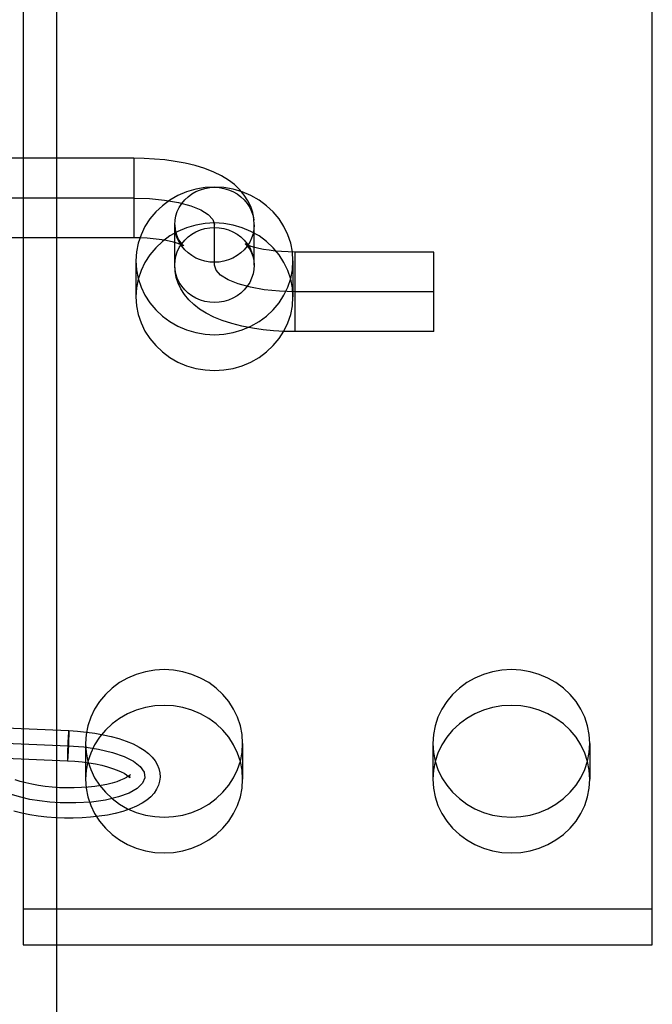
# Model space of a CAD drawing. Header units: inches. Extents: x 0 to 185, y 0 to 120.
# Tile 38 of 102: x 59.485 to 60.113, y 37.616 to 38.594. Entities that reach past the tile are written whole.
import ezdxf

# ---------------------------------------------------------------- set-up
doc = ezdxf.new("R2010")
doc.units = ezdxf.units.IN
doc.header["$LTSCALE"] = 10.163043
doc.header["$MEASUREMENT"] = 0
doc.linetypes.add('HIDDEN', pattern=[0.2, 0.1, -0.1])
doc.layers.get('0').update_dxf_attribs({"linetype": 'CONTINUOUS'})
for name, color, linetype in [('02___PRT_ALL_AXES', 7, 'CONTINUOUS'), ('03___PRT_ALL_CURVES', 7, 'CONTINUOUS'), ('DEFAULT_2', 8, 'HIDDEN')]:
    doc.layers.add(name, color=color, linetype=linetype)

msp = doc.modelspace()

# ---------------------------------------------------------------- linework, layer by layer
at = {"color": 3, "linetype": 'Continuous'}
msp.add_line((59.52184, 30.60959), (59.52184, 45.77626), dxfattribs=at)
at = {"layer": '02___PRT_ALL_AXES', "color": 8, "linetype": 'HIDDEN'}
for p, q in [((59.60034, 38.35411), (59.60034, 38.31854)), ((59.75634, 38.35411), (59.75634, 38.31854)), ((59.55034, 37.87487), (59.55034, 37.8393)), ((59.70634, 37.87487), (59.70634, 37.8393)), ((59.89534, 37.87487), (59.89534, 37.8393)), ((60.05134, 37.87487), (60.05134, 37.8393))]:
    msp.add_line(p, q, dxfattribs=at)
for points in [[(59.75634, 38.35411), (59.75576, 38.36301), (59.75408, 38.37165), (59.75127, 38.3801), (59.74741, 38.38818), (59.74253, 38.39575), (59.73673, 38.40272), (59.73006, 38.40897), (59.72265, 38.41443), (59.71459, 38.41901), (59.706, 38.42265), (59.69701, 38.42527), (59.68774, 38.42687), (59.67834, 38.4274), (59.66894, 38.42687), (59.65968, 38.42527), (59.65068, 38.42265), (59.6421, 38.41901), (59.63403, 38.41443), (59.62662, 38.40897), (59.61996, 38.40272), (59.61415, 38.39575), (59.60928, 38.38818), (59.60542, 38.3801), (59.60261, 38.37165), (59.60092, 38.36301), (59.60034, 38.35411)], [(59.75634, 38.31854), (59.75576, 38.32744), (59.75408, 38.33608), (59.75127, 38.34453), (59.74741, 38.3526), (59.74253, 38.36018), (59.73673, 38.36715), (59.73006, 38.3734), (59.72265, 38.37886), (59.71459, 38.38344), (59.706, 38.38708), (59.69701, 38.3897), (59.68774, 38.3913), (59.67834, 38.39183), (59.66894, 38.3913), (59.65968, 38.3897), (59.65068, 38.38708), (59.6421, 38.38344), (59.63403, 38.37886), (59.62662, 38.3734), (59.61996, 38.36715), (59.61415, 38.36018), (59.60928, 38.3526), (59.60542, 38.34453), (59.60261, 38.33608), (59.60092, 38.32744), (59.60034, 38.31854)], [(59.60034, 38.35411), (59.60092, 38.34521), (59.60261, 38.33657), (59.60542, 38.32812), (59.60928, 38.32005), (59.61415, 38.31248), (59.61996, 38.30551), (59.62662, 38.29925), (59.63403, 38.29379), (59.6421, 38.28922), (59.65068, 38.28558), (59.65968, 38.28295), (59.66894, 38.28135), (59.67834, 38.28082), (59.68774, 38.28135), (59.69701, 38.28295), (59.706, 38.28558), (59.71459, 38.28922), (59.72265, 38.29379), (59.73006, 38.29925), (59.73673, 38.30551), (59.74253, 38.31248), (59.74741, 38.32005), (59.75127, 38.32812), (59.75408, 38.33657), (59.75576, 38.34521), (59.75634, 38.35411)], [(59.60034, 38.31854), (59.60092, 38.30964), (59.60261, 38.301), (59.60542, 38.29255), (59.60928, 38.28448), (59.61415, 38.27691), (59.61996, 38.26994), (59.62662, 38.26368), (59.63403, 38.25822), (59.6421, 38.25365), (59.65068, 38.25001), (59.65968, 38.24738), (59.66894, 38.24578), (59.67834, 38.24525), (59.68774, 38.24578), (59.69701, 38.24738), (59.706, 38.25001), (59.71459, 38.25365), (59.72265, 38.25822), (59.73006, 38.26368), (59.73673, 38.26994), (59.74253, 38.27691), (59.74741, 38.28448), (59.75127, 38.29255), (59.75408, 38.301), (59.75576, 38.30964), (59.75634, 38.31854)], [(59.70634, 37.87487), (59.70576, 37.88377), (59.70408, 37.89241), (59.70127, 37.90086), (59.69741, 37.90893), (59.69253, 37.9165), (59.68673, 37.92347), (59.68006, 37.92973), (59.67265, 37.93519), (59.66459, 37.93976), (59.656, 37.9434), (59.64701, 37.94603), (59.63774, 37.94763), (59.62834, 37.94816), (59.61894, 37.94763), (59.60968, 37.94603), (59.60068, 37.9434), (59.5921, 37.93976), (59.58403, 37.93519), (59.57662, 37.92973), (59.56996, 37.92347), (59.56415, 37.9165), (59.55928, 37.90893), (59.55542, 37.90086), (59.55261, 37.89241), (59.55092, 37.88377), (59.55034, 37.87487)], [(60.05134, 37.87487), (60.05076, 37.88377), (60.04908, 37.89241), (60.04627, 37.90086), (60.04241, 37.90893), (60.03753, 37.9165), (60.03173, 37.92347), (60.02506, 37.92973), (60.01765, 37.93519), (60.00959, 37.93976), (60.001, 37.9434), (59.99201, 37.94603), (59.98274, 37.94763), (59.97334, 37.94816), (59.96394, 37.94763), (59.95468, 37.94603), (59.94568, 37.9434), (59.9371, 37.93976), (59.92903, 37.93519), (59.92162, 37.92973), (59.91496, 37.92347), (59.90915, 37.9165), (59.90428, 37.90893), (59.90042, 37.90086), (59.89761, 37.89241), (59.89592, 37.88377), (59.89534, 37.87487)], [(59.70634, 37.8393), (59.70576, 37.8482), (59.70408, 37.85684), (59.70127, 37.86529), (59.69741, 37.87336), (59.69253, 37.88093), (59.68673, 37.8879), (59.68006, 37.89416), (59.67265, 37.89962), (59.66459, 37.90419), (59.656, 37.90783), (59.64701, 37.91046), (59.63774, 37.91206), (59.62834, 37.91259), (59.61894, 37.91206), (59.60968, 37.91046), (59.60068, 37.90783), (59.5921, 37.90419), (59.58403, 37.89962), (59.57662, 37.89416), (59.56996, 37.8879), (59.56415, 37.88093), (59.55928, 37.87336), (59.55542, 37.86529), (59.55261, 37.85684), (59.55092, 37.8482), (59.55034, 37.8393)], [(60.05134, 37.8393), (60.05076, 37.8482), (60.04908, 37.85684), (60.04627, 37.86529), (60.04241, 37.87336), (60.03753, 37.88093), (60.03173, 37.8879), (60.02506, 37.89416), (60.01765, 37.89962), (60.00959, 37.90419), (60.001, 37.90783), (59.99201, 37.91046), (59.98274, 37.91206), (59.97334, 37.91259), (59.96394, 37.91206), (59.95468, 37.91046), (59.94568, 37.90783), (59.9371, 37.90419), (59.92903, 37.89962), (59.92162, 37.89416), (59.91496, 37.8879), (59.90915, 37.88093), (59.90428, 37.87336), (59.90042, 37.86529), (59.89761, 37.85684), (59.89592, 37.8482), (59.89534, 37.8393)], [(59.55034, 37.87487), (59.55092, 37.86597), (59.55261, 37.85733), (59.55542, 37.84888), (59.55928, 37.84081), (59.56415, 37.83324), (59.56996, 37.82627), (59.57662, 37.82001), (59.58403, 37.81455), (59.5921, 37.80997), (59.60068, 37.80634), (59.60968, 37.80371), (59.61894, 37.80211), (59.62834, 37.80158), (59.63774, 37.80211), (59.64701, 37.80371), (59.656, 37.80634), (59.66459, 37.80997), (59.67265, 37.81455), (59.68006, 37.82001), (59.68673, 37.82627), (59.69253, 37.83324), (59.69741, 37.84081), (59.70127, 37.84888), (59.70408, 37.85733), (59.70576, 37.86597), (59.70634, 37.87487)], [(59.89534, 37.87487), (59.89592, 37.86597), (59.89761, 37.85733), (59.90042, 37.84888), (59.90428, 37.84081), (59.90915, 37.83324), (59.91496, 37.82627), (59.92162, 37.82001), (59.92903, 37.81455), (59.9371, 37.80997), (59.94568, 37.80634), (59.95468, 37.80371), (59.96394, 37.80211), (59.97334, 37.80158), (59.98274, 37.80211), (59.99201, 37.80371), (60.001, 37.80634), (60.00959, 37.80997), (60.01765, 37.81455), (60.02506, 37.82001), (60.03173, 37.82627), (60.03753, 37.83324), (60.04241, 37.84081), (60.04627, 37.84888), (60.04908, 37.85733), (60.05076, 37.86597), (60.05134, 37.87487)], [(59.55034, 37.8393), (59.55092, 37.8304), (59.55261, 37.82176), (59.55542, 37.81331), (59.55928, 37.80524), (59.56415, 37.79767), (59.56996, 37.7907), (59.57662, 37.78444), (59.58403, 37.77898), (59.5921, 37.7744), (59.60068, 37.77077), (59.60968, 37.76814), (59.61894, 37.76654), (59.62834, 37.76601), (59.63774, 37.76654), (59.64701, 37.76814), (59.656, 37.77077), (59.66459, 37.7744), (59.67265, 37.77898), (59.68006, 37.78444), (59.68673, 37.7907), (59.69253, 37.79767), (59.69741, 37.80524), (59.70127, 37.81331), (59.70408, 37.82176), (59.70576, 37.8304), (59.70634, 37.8393)], [(59.89534, 37.8393), (59.89592, 37.8304), (59.89761, 37.82176), (59.90042, 37.81331), (59.90428, 37.80524), (59.90915, 37.79767), (59.91496, 37.7907), (59.92162, 37.78444), (59.92903, 37.77898), (59.9371, 37.7744), (59.94568, 37.77077), (59.95468, 37.76814), (59.96394, 37.76654), (59.97334, 37.76601), (59.98274, 37.76654), (59.99201, 37.76814), (60.001, 37.77077), (60.00959, 37.7744), (60.01765, 37.77898), (60.02506, 37.78444), (60.03173, 37.7907), (60.03753, 37.79767), (60.04241, 37.80524), (60.04627, 37.81331), (60.04908, 37.82176), (60.05076, 37.8304), (60.05134, 37.8393)]]:
    msp.add_lwpolyline(points, dxfattribs=at)
at = {"layer": '03___PRT_ALL_CURVES', "color": 8, "linetype": 'HIDDEN'}
for p, q in [((59.59834, 38.41659), (59.20584, 38.41659)), ((59.67834, 38.35004), (59.67834, 38.38997)), ((59.89634, 38.32342), (59.75834, 38.32342)), ((59.39327, 37.87841), (59.53306, 37.87252))]:
    msp.add_line(p, q, dxfattribs=at)
for points in [[(59.59834, 38.41659), (59.61388, 38.41609), (59.62883, 38.41458), (59.64261, 38.41214), (59.65491, 38.4088), (59.66482, 38.40478), (59.6722, 38.4002), (59.67676, 38.39523), (59.67834, 38.38997)], [(59.75834, 38.32342), (59.7428, 38.32393), (59.72786, 38.32543), (59.71407, 38.32787), (59.70177, 38.33122), (59.69186, 38.33523), (59.68448, 38.33981), (59.67992, 38.34478), (59.67834, 38.35004)], [(59.53306, 37.87252), (59.54851, 37.87133), (59.56322, 37.8691), (59.57687, 37.86585), (59.58846, 37.86183), (59.59793, 37.85705), (59.60461, 37.85185), (59.60842, 37.84636), (59.60921, 37.84069), (59.60691, 37.83525), (59.60154, 37.83006), (59.59348, 37.8255), (59.58298, 37.82165), (59.5702, 37.81862), (59.55607, 37.81662), (59.54065, 37.81566), (59.52489, 37.81582)], [(59.52489, 37.81582), (59.51464, 37.81652), (59.50464, 37.81768), (59.49505, 37.81929), (59.48603, 37.82131), (59.47773, 37.82371), (59.47022, 37.82648)]]:
    msp.add_lwpolyline(points, dxfattribs=at)
at = {"layer": 'DEFAULT_2', "color": 8, "linetype": 'HIDDEN'}
for p, q in [((59.48834, 38.61455), (59.48834, 37.67485)), ((60.11334, 37.67485), (60.11334, 38.61455)), ((59.59834, 38.45609), (59.20584, 38.45609)), ((59.59834, 38.45609), (59.59834, 38.37709)), ((59.63884, 38.35004), (59.63884, 38.38997)), ((59.71784, 38.35004), (59.71784, 38.38997)), ((59.59834, 38.37709), (59.20584, 38.37709)), ((59.75834, 38.36292), (59.75834, 38.28392)), ((59.89634, 38.36292), (59.75834, 38.36292)), ((59.89634, 38.28392), (59.89634, 38.36292)), ((59.89634, 38.28392), (59.75834, 38.28392)), ((59.3939, 37.8934), (59.53369, 37.88751)), ((59.39263, 37.86342), (59.53243, 37.85753)), ((59.48834, 37.71042), (60.11334, 37.71042)), ((59.48834, 37.67485), (60.11334, 37.67485))]:
    msp.add_line(p, q, dxfattribs=at)
for points in [[(59.71784, 38.38997), (59.71746, 38.39603), (59.7163, 38.40209), (59.71435, 38.40806), (59.7116, 38.41388), (59.708, 38.41953), (59.70357, 38.42487), (59.69834, 38.42984), (59.69231, 38.43441), (59.68547, 38.43856), (59.67774, 38.44232), (59.66888, 38.44577), (59.65924, 38.44873), (59.64932, 38.45111), (59.63916, 38.45298), (59.62903, 38.45437), (59.61885, 38.45533), (59.60858, 38.4559), (59.59834, 38.45609)], [(59.63884, 38.38997), (59.63913, 38.39446), (59.63999, 38.39889), (59.64141, 38.40318), (59.64337, 38.40728), (59.64583, 38.41113), (59.64878, 38.41467), (59.65215, 38.41785), (59.6559, 38.42063), (59.65999, 38.42295), (59.66433, 38.4248), (59.66889, 38.42614), (59.67358, 38.42695), (59.67834, 38.42722), (59.6831, 38.42695), (59.68779, 38.42614), (59.69235, 38.4248), (59.6967, 38.42295), (59.70078, 38.42063), (59.70453, 38.41785), (59.70791, 38.41467), (59.71085, 38.41113), (59.71332, 38.40728), (59.71527, 38.40318), (59.71669, 38.39889), (59.71755, 38.39446)], [(59.63884, 38.38997), (59.6392, 38.3853), (59.64015, 38.38112), (59.64152, 38.37752), (59.64309, 38.37458), (59.64466, 38.37232), (59.64606, 38.37071), (59.64712, 38.36969), (59.64779, 38.36915), (59.64803, 38.36898), (59.64803, 38.36898)], [(59.71784, 38.38997), (59.71755, 38.38548), (59.71669, 38.38106), (59.71527, 38.37676), (59.71332, 38.37266), (59.71085, 38.36881), (59.70791, 38.36527), (59.70453, 38.36209), (59.70078, 38.35932), (59.6967, 38.35699), (59.69235, 38.35514), (59.68779, 38.35381), (59.6831, 38.35299), (59.67834, 38.35272), (59.67358, 38.35299), (59.66889, 38.35381), (59.66433, 38.35514), (59.65999, 38.35699), (59.6559, 38.35932), (59.65215, 38.36209), (59.64878, 38.36527), (59.64583, 38.36881), (59.64337, 38.37266), (59.64141, 38.37676), (59.63999, 38.38106), (59.63913, 38.38548), (59.63884, 38.38997)], [(59.63884, 38.35004), (59.63913, 38.35453), (59.63999, 38.35896), (59.64141, 38.36325), (59.64337, 38.36735), (59.64583, 38.3712), (59.64878, 38.37474), (59.65215, 38.37792), (59.6559, 38.3807), (59.65999, 38.38302), (59.66433, 38.38487), (59.66889, 38.38621), (59.67358, 38.38702), (59.67834, 38.38729), (59.6831, 38.38702), (59.68779, 38.38621), (59.69235, 38.38487), (59.6967, 38.38302), (59.70078, 38.3807), (59.70453, 38.37792), (59.70791, 38.37474), (59.71085, 38.3712), (59.71332, 38.36735), (59.71527, 38.36325), (59.71669, 38.35896), (59.71755, 38.35453), (59.71784, 38.35004)], [(59.64803, 38.36898), (59.64779, 38.36912), (59.64702, 38.36951), (59.64567, 38.37012), (59.64366, 38.37089), (59.64096, 38.37179), (59.63755, 38.37275), (59.63345, 38.37372), (59.62869, 38.37464), (59.62336, 38.37546), (59.61755, 38.37615), (59.61136, 38.37667), (59.60493, 38.37698), (59.59834, 38.37709)], [(59.70935, 38.37065), (59.70876, 38.37097), (59.70868, 38.37101), (59.70906, 38.37074), (59.7098, 38.3701), (59.71089, 38.36902), (59.71227, 38.36737), (59.71378, 38.36512), (59.71527, 38.36225), (59.71657, 38.35877), (59.71749, 38.35467), (59.71784, 38.35004)], [(59.75834, 38.36292), (59.75156, 38.36304), (59.74494, 38.36337), (59.73858, 38.36392), (59.73263, 38.36465), (59.7272, 38.36552), (59.7224, 38.36648), (59.7183, 38.36748), (59.71496, 38.36846), (59.71239, 38.36935), (59.71053, 38.3701), (59.70935, 38.37065)], [(59.71784, 38.35004), (59.71755, 38.34555), (59.71669, 38.34113), (59.71527, 38.33683), (59.71332, 38.33273), (59.71085, 38.32888), (59.70791, 38.32534), (59.70453, 38.32216), (59.70078, 38.31939), (59.6967, 38.31706), (59.69235, 38.31521), (59.68779, 38.31387), (59.6831, 38.31306), (59.67834, 38.31279), (59.67358, 38.31306), (59.66889, 38.31387), (59.66433, 38.31521), (59.65999, 38.31706), (59.6559, 38.31939), (59.65215, 38.32216), (59.64878, 38.32534), (59.64583, 38.32888), (59.64337, 38.33273), (59.64141, 38.33683), (59.63999, 38.34113), (59.63913, 38.34555), (59.63884, 38.35004)], [(59.75834, 38.28392), (59.74773, 38.28412), (59.73709, 38.28474), (59.72657, 38.28577), (59.71612, 38.28726), (59.7056, 38.28929), (59.69551, 38.29183), (59.6861, 38.29485), (59.67758, 38.2983), (59.67013, 38.30206), (59.66354, 38.30618), (59.65774, 38.31069), (59.65271, 38.31558), (59.64848, 38.32077), (59.64502, 38.32624), (59.64235, 38.3319), (59.64042, 38.33776), (59.63924, 38.34385), (59.63884, 38.35004)], [(59.53369, 37.88751), (59.53365, 37.88746), (59.53357, 37.88715), (59.53347, 37.88653), (59.53337, 37.88563), (59.53326, 37.88446), (59.53314, 37.88306), (59.53303, 37.88143), (59.53291, 37.87963), (59.5328, 37.87768), (59.5327, 37.87562), (59.5326, 37.8735), (59.53251, 37.87136), (59.53243, 37.86925), (59.53236, 37.8672)], [(59.53369, 37.88751), (59.54241, 37.88698), (59.55104, 37.88613), (59.5595, 37.88497), (59.56774, 37.88349), (59.57573, 37.88169), (59.58338, 37.87956), (59.5907, 37.87707), (59.59742, 37.87428), (59.60338, 37.87125), (59.60855, 37.86802), (59.61287, 37.86466), (59.61645, 37.86116), (59.61932, 37.85752), (59.62154, 37.85373), (59.62313, 37.84977), (59.62405, 37.84569), (59.6243, 37.84138)], [(59.53376, 37.87784), (59.53381, 37.87978), (59.53385, 37.88157), (59.53387, 37.88318), (59.53387, 37.88457), (59.53386, 37.88571), (59.53383, 37.88659), (59.53378, 37.88718), (59.53372, 37.88747), (59.53369, 37.88751)], [(59.53243, 37.85753), (59.53247, 37.85758), (59.53256, 37.85789), (59.53265, 37.85851), (59.53275, 37.85941), (59.53286, 37.86057), (59.53298, 37.86198), (59.53309, 37.86361), (59.53321, 37.86541), (59.53332, 37.86736), (59.53343, 37.86942), (59.53353, 37.87154), (59.53362, 37.87368), (59.53369, 37.87579), (59.53376, 37.87784)], [(59.53236, 37.8672), (59.53231, 37.86526), (59.53228, 37.86347), (59.53226, 37.86186), (59.53225, 37.86047), (59.53227, 37.85932), (59.53229, 37.85845), (59.53234, 37.85786), (59.5324, 37.85757), (59.53243, 37.85753)], [(59.53243, 37.85753), (59.53967, 37.8571), (59.54677, 37.85643), (59.55366, 37.85552), (59.56022, 37.8544), (59.56639, 37.85309), (59.57207, 37.85162), (59.57719, 37.85004), (59.58168, 37.8484), (59.5855, 37.84674), (59.58861, 37.84514), (59.59102, 37.84366), (59.59276, 37.84238), (59.59389, 37.84137), (59.59418, 37.84106)], [(59.6243, 37.84138), (59.62387, 37.83745), (59.62274, 37.83334), (59.6209, 37.82934), (59.61837, 37.82553), (59.61515, 37.82193), (59.61119, 37.81854), (59.60648, 37.81537), (59.60089, 37.8124), (59.5945, 37.8097), (59.58743, 37.80733), (59.57981, 37.80531), (59.57192, 37.80368), (59.56374, 37.80241), (59.55534, 37.80148), (59.54676, 37.80088), (59.53807, 37.80061), (59.52931, 37.80066), (59.52057, 37.80103), (59.51189, 37.80172), (59.50334, 37.80272), (59.49498, 37.80404), (59.48687, 37.80568), (59.47904, 37.80765)], [(59.59459, 37.84371), (59.59473, 37.84401), (59.59455, 37.84377), (59.59388, 37.84311), (59.59266, 37.84215), (59.59081, 37.84096), (59.5883, 37.83963), (59.5851, 37.83823), (59.58121, 37.83682), (59.57666, 37.83545), (59.57149, 37.83418), (59.56577, 37.83306), (59.55958, 37.83212), (59.55298, 37.83139), (59.54608, 37.83089), (59.53896, 37.83062), (59.53171, 37.83061), (59.52444, 37.83086), (59.51722, 37.83135), (59.51016, 37.83209), (59.50335, 37.83305), (59.49687, 37.83422), (59.49082, 37.83557), (59.48528, 37.83706), (59.48033, 37.83866)], [(59.59418, 37.84106), (59.59448, 37.8407), (59.59462, 37.8405), (59.5945, 37.8408), (59.59432, 37.84171), (59.59431, 37.84228)], [(59.59431, 37.84228), (59.59436, 37.8428), (59.59456, 37.84363), (59.59459, 37.84371)]]:
    msp.add_lwpolyline(points, dxfattribs=at)

doc.saveas('drawing.dxf')
